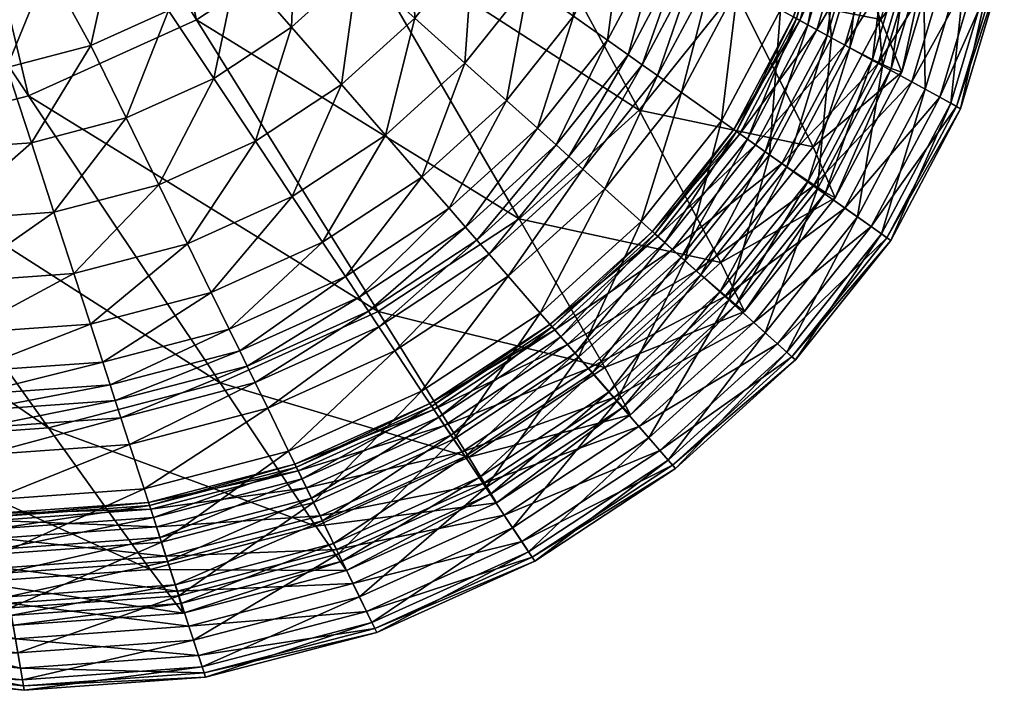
# Model space of a CAD drawing. Header units: millimetres. Extents: x -303 to 303, y -308 to 301.
# Tile 53 of 186: x 226 to 233, y -279 to -274. Entities that reach past the tile are written whole.
import ezdxf

# ---------------------------------------------------------------- set-up
doc = ezdxf.new("R2010")
doc.units = ezdxf.units.MM
doc.layers.get('0').update_dxf_attribs({"true_color": 0x57e18f})

msp = doc.modelspace()

# ---------------------------------------------------------------- meshes
mesh = msp.add_polyface()
corners = [(229.1209, -272.3795, 66.6872), (229.8935, -271.4111, 66.6772), (231.1049, -273.7876, 32.2481), (227.0334, -268.5342, 123.8742), (228.1488, -273.2604, 66.6961), (225.9651, -269.5021, 123.8919), (227.0073, -274.0111, 66.7033), (227.8824, -267.4702, 123.8542), (229.1862, -271.2552, -0.043), (229.1161, -271.9352, -0.0429), (229.6411, -272.1485, -0.043), (229.7186, -271.3972, -0.043), (228.9321, -272.5497, -0.0429), (229.4378, -272.8275, -0.0429), (230.1041, -272.3366, -0.0046), (229.8838, -273.0724, -0.0046), (228.6376, -273.1056, -0.0429), (229.1124, -273.4414, -0.043), (229.5312, -273.7377, -0.0046), (229.139, -270.503, -0.0429), (229.6664, -270.5662, -0.043), (230.188, -271.5225, -0.0046), (227.2365, -272.709, -0.0429), (226.8455, -273.0651, -0.0429), (227.3187, -273.5935, -0.0429), (226.6214, -272.149, -0.0429), (228.1226, -272.7413, -0.0429), (227.7666, -273.1876, -0.0429), (228.236, -273.6091, -0.043), (228.3836, -272.2487, -0.0429), (227.5486, -272.3188, -0.0429), (227.7792, -271.8895, -0.0429), (228.6089, -271.1011, -0.0429), (228.5467, -271.7039, -0.0429), (227.9853, -270.8944, -0.0429), (227.9257, -271.4164, -0.0429), (227.2458, -271.0346, -0.0429), (227.3143, -270.5943, -0.0429), (226.5948, -270.16, -0.043), (227.1058, -271.438, -0.0429), (226.4997, -270.5203, -0.0429), (226.8969, -271.8083, -0.0429), (226.3502, -270.8597, -0.0429), (228.567, -270.4344, -0.0429), (227.9554, -270.3185, -0.0429), (227.3091, -270.1133, -0.0429), (226.6332, -269.7768, -0.0429)]
mesh.append_faces([[corners[k] for k in face] for face in [(0, 1, 2, 0), (3, 0, 4, 3), (4, 5, 3, 4), (5, 4, 6, 5), (0, 3, 7, 0), (8, 9, 10, 8), (10, 11, 8, 10), (9, 12, 13, 9), (13, 10, 9, 13), (11, 10, 14, 11), (10, 13, 15, 10), (12, 16, 17, 12), (17, 13, 12, 17), (13, 17, 18, 13), (19, 8, 11, 19), (11, 20, 19, 11), (20, 11, 21, 20), (22, 23, 24, 22), (23, 22, 25, 23), (26, 27, 28, 26), (16, 12, 29, 16), (29, 26, 16, 29), (27, 26, 30, 27), (30, 22, 27, 30), (26, 29, 31, 26), (31, 30, 26, 31), (9, 8, 32, 9), (32, 33, 9, 32), (33, 32, 34, 33), (34, 35, 33, 34), (12, 9, 33, 12), (33, 29, 12, 33), (29, 33, 35, 29), (35, 31, 29, 35), (36, 37, 38, 36), (39, 36, 40, 39), (37, 36, 35, 37), (35, 34, 37, 35), (36, 39, 31, 36), (31, 35, 36, 31), (41, 25, 22, 41), (22, 30, 41, 22), (41, 39, 42, 41), (39, 41, 30, 39), (30, 31, 39, 30), (8, 19, 43, 8), (43, 32, 8, 43), (32, 43, 44, 32), (44, 34, 32, 44), (37, 45, 46, 37), (45, 37, 34, 45), (34, 44, 45, 34)]], dxfattribs={"vtx2": -1, "vtx3": -1})
mesh = msp.add_polyface()
corners = [(223.303, -270.9622, 123.9168), (225.7265, -274.5893, 66.7085), (224.3364, -274.9524, 66.7112), (224.7106, -270.327, 123.9064), (227.0073, -274.0111, 66.7033), (225.9651, -269.5021, 123.8919), (225.7489, -274.9467, -0.043), (226.4715, -274.758, -0.0429), (226.2026, -274.2059, -0.0429), (225.5622, -274.3732, -0.0429), (227.1373, -274.4574, -0.0429), (226.7928, -273.9395, -0.0429), (225.8756, -273.6065, -0.0429), (225.3211, -273.7575, -0.0429), (226.3878, -273.37, -0.0429), (226.8455, -273.0651, -0.0429), (225.8972, -271.4835, -0.043), (225.5981, -271.7718, -0.0429), (226.2816, -272.4638, -0.0429), (226.6214, -272.149, -0.0429), (225.2617, -272.0314, -0.0429), (225.8886, -272.7377, -0.0429), (224.8979, -272.2487, -0.0429), (224.517, -272.4099, -0.043), (224.986, -273.1022, -0.0429), (225.4531, -272.9555, -0.0429), (224.8852, -274.4219, -0.0429), (224.9852, -275.0016, -0.0429), (224.7365, -273.8059, -0.0429), (224.1851, -274.3524, -0.0429), (224.1953, -274.9232, -0.0429), (224.134, -273.7556, -0.0429), (224.1291, -272.5015, -0.0429), (224.4981, -273.1628, -0.0429), (224.0021, -273.1515, -0.0429), (226.1486, -271.1801, -0.0429), (226.8969, -271.8083, -0.0429), (226.3502, -270.8597, -0.0429), (225.285, -270.4044, -0.0429), (224.1729, -271.4816, -0.0429), (223.8745, -271.683, -0.0429), (224.4734, -271.2399, -0.0429), (225.0397, -270.6882, -0.0429), (224.7657, -270.9711, -0.0429), (223.5886, -271.831, -0.0429)]
mesh.append_faces([[corners[k] for k in face] for face in [(0, 1, 2, 0), (1, 0, 3, 1), (3, 4, 1, 3), (4, 3, 5, 4), (6, 7, 8, 6), (8, 9, 6, 8), (7, 10, 11, 7), (11, 8, 7, 11), (9, 8, 12, 9), (12, 13, 9, 12), (8, 11, 14, 8), (14, 12, 8, 14), (15, 14, 11, 15), (16, 17, 18, 16), (18, 19, 16, 18), (17, 20, 21, 17), (21, 18, 17, 21), (19, 18, 15, 19), (18, 21, 14, 18), (14, 15, 18, 14), (22, 23, 24, 22), (24, 25, 22, 24), (25, 24, 13, 25), (13, 12, 25, 13), (20, 22, 25, 20), (25, 21, 20, 25), (21, 25, 12, 21), (12, 14, 21, 12), (9, 26, 27, 9), (26, 9, 13, 26), (13, 28, 26, 13), (26, 29, 30, 26), (29, 26, 28, 29), (28, 31, 29, 28), (23, 32, 33, 23), (33, 24, 23, 33), (34, 33, 32, 34), (24, 33, 28, 24), (28, 13, 24, 28), (33, 34, 31, 33), (31, 28, 33, 31), (35, 16, 19, 35), (19, 36, 35, 19), (37, 35, 36, 37), (16, 35, 38, 16), (23, 22, 39, 23), (39, 40, 23, 39), (22, 20, 41, 22), (41, 39, 22, 41), (17, 16, 42, 17), (20, 17, 43, 20), (43, 41, 20, 43), (23, 40, 44, 23)]], dxfattribs={"vtx2": -1, "vtx3": -1})
mesh = msp.add_polyface()
corners = [(228.1488, -273.2604, 66.6961), (229.1209, -272.3795, 66.6872), (230.3784, -274.6983, 32.2521), (229.4643, -275.5267, 32.2557), (227.0073, -274.0111, 66.7033), (228.391, -276.2327, 32.2586), (230.1162, -275.2976, 2.1125), (229.3809, -275.9641, 2.1125), (229.6244, -276.244, 2.4277), (229.9498, -275.1482, 1.678), (229.2349, -275.7962, 1.678), (229.843, -275.0523, 1.1924), (229.1411, -275.6884, 1.1924), (229.6027, -274.8365, 0.3404), (228.9302, -275.446, 0.3404), (229.0546, -275.589, 0.7238), (229.7444, -274.9637, 0.7238), (228.1405, -275.9655, 0.3404), (228.2445, -276.1219, 0.7238), (230.1372, -274.1663, 0.3404), (227.7351, -275.3561, -0.0046), (226.938, -275.7159, -0.0046), (227.1192, -276.0878, 0.1104), (229.3666, -274.6244, 0.1104), (228.723, -275.2078, 0.1104), (229.0504, -274.3405, -0.0046), (228.4455, -274.8888, -0.0046), (227.9672, -275.705, 0.1104), (228.236, -273.6091, -0.043), (227.7307, -274.067, -0.0429), (228.1105, -274.5037, -0.043), (228.6687, -273.9977, -0.043), (227.1373, -274.4574, -0.0429), (227.455, -274.9349, -0.0429), (226.4715, -274.758, -0.0429), (226.7194, -275.267, -0.043), (229.8781, -273.983, 0.1104), (229.5312, -273.7377, -0.0046), (229.8838, -273.0724, -0.0046), (228.6376, -273.1056, -0.0429), (229.1124, -273.4414, -0.043), (229.4378, -272.8275, -0.0429), (227.7666, -273.1876, -0.0429), (227.3187, -273.5935, -0.0429), (227.2365, -272.709, -0.0429), (226.7928, -273.9395, -0.0429), (226.8455, -273.0651, -0.0429), (228.1226, -272.7413, -0.0429)]
mesh.append_faces([[corners[k] for k in face] for face in [(0, 1, 2, 0), (2, 3, 0, 2), (4, 0, 3, 4), (3, 5, 4, 3), (6, 7, 8, 6), (7, 6, 9, 7), (9, 10, 7, 9), (10, 9, 11, 10), (11, 12, 10, 11), (13, 14, 15, 13), (15, 16, 13, 15), (14, 17, 18, 14), (16, 15, 12, 16), (12, 11, 16, 12), (19, 13, 16, 19), (20, 21, 22, 20), (14, 13, 23, 14), (23, 24, 14, 23), (24, 23, 25, 24), (25, 26, 24, 25), (17, 14, 24, 17), (24, 27, 17, 24), (27, 24, 26, 27), (26, 20, 27, 26), (28, 29, 30, 28), (30, 31, 28, 30), (29, 32, 33, 29), (33, 30, 29, 33), (31, 30, 26, 31), (26, 25, 31, 26), (30, 33, 20, 30), (20, 26, 30, 20), (32, 34, 35, 32), (35, 33, 32, 35), (33, 35, 21, 33), (21, 20, 33, 21), (13, 19, 36, 13), (36, 23, 13, 36), (23, 36, 37, 23), (37, 25, 23, 37), (38, 37, 36, 38), (39, 28, 31, 39), (31, 40, 39, 31), (40, 31, 25, 40), (25, 37, 40, 25), (37, 38, 41, 37), (29, 28, 42, 29), (42, 43, 29, 42), (43, 42, 44, 43), (32, 29, 43, 32), (43, 45, 32, 43), (45, 43, 46, 45), (28, 39, 47, 28)]], dxfattribs={"vtx2": -1, "vtx3": -1})
mesh = msp.add_polyface()
corners = [(231.1049, -273.7876, 32.2481), (230.3784, -274.6983, 32.2521), (229.1209, -272.3795, 66.6872), (231.7021, -274.9792, 14.8991), (231.6376, -272.7824, 32.2436), (232.2168, -274.0079, 14.898), (231.6626, -274.049, 8.448), (231.2015, -274.9191, 8.448), (231.3383, -275.0159, 8.5262), (231.8083, -274.129, 8.5262), (231.5016, -275.1301, 8.5845), (231.9824, -274.223, 8.5845), (231.5752, -274.001, 8.3177), (231.1194, -274.8611, 8.3177), (231.5528, -273.9887, 8.1613), (231.0984, -274.8462, 8.1613), (231.86, -273.0499, 8.3177), (231.8368, -273.0404, 8.1613), (231.8879, -273.0612, 8.005), (231.6021, -274.0157, 8.005), (231.7299, -274.0859, 7.8746), (231.2646, -274.9637, 7.8747), (231.1447, -274.8789, 8.005), (231.9427, -274.2028, 7.7965), (231.4645, -275.1052, 7.7965), (232.1982, -274.343, 7.6826), (231.8423, -274.1476, 2.7197), (231.3702, -275.0385, 2.7197), (231.7354, -275.2968, 3.0847), (231.3971, -272.8618, 2.1125), (231.1293, -273.7561, 2.1125), (231.4534, -273.9341, 2.4277), (231.7336, -272.9985, 2.4277), (230.7007, -274.5648, 2.1125), (230.1162, -275.2976, 2.1125), (230.3936, -275.5467, 2.4276), (231.005, -274.7801, 2.4277), (230.5181, -274.4357, 1.678), (229.9498, -275.1482, 1.678), (230.9348, -273.6494, 1.678), (230.4009, -274.3528, 1.1924), (229.843, -275.0523, 1.1924), (230.81, -273.5808, 1.1924), (231.1952, -272.7798, 1.678), (229.7444, -274.9637, 0.7238), (230.2927, -274.2762, 0.7238), (230.1372, -274.1663, 0.3404), (230.5292, -273.4267, 0.3404), (230.6948, -273.5176, 0.7238), (230.2533, -273.2752, 0.1104), (229.8781, -273.983, 0.1104), (229.8838, -273.0724, -0.0046)]
mesh.append_faces([[corners[k] for k in face] for face in [(0, 1, 2, 0), (1, 0, 3, 1), (0, 4, 5, 0), (6, 7, 8, 6), (8, 9, 6, 8), (9, 8, 10, 9), (10, 11, 9, 10), (7, 6, 12, 7), (12, 13, 7, 12), (13, 12, 14, 13), (14, 15, 13, 14), (16, 12, 6, 16), (12, 16, 17, 12), (17, 14, 12, 17), (18, 19, 14, 18), (14, 17, 18, 14), (20, 21, 22, 20), (22, 19, 20, 22), (19, 22, 15, 19), (15, 14, 19, 15), (21, 20, 23, 21), (23, 24, 21, 23), (24, 23, 25, 24), (26, 27, 28, 26), (29, 30, 31, 29), (31, 32, 29, 31), (32, 31, 26, 32), (33, 34, 35, 33), (30, 33, 36, 30), (36, 31, 30, 36), (31, 36, 27, 31), (27, 26, 31, 27), (34, 33, 37, 34), (37, 38, 34, 37), (33, 30, 39, 33), (39, 37, 33, 39), (38, 37, 40, 38), (40, 41, 38, 40), (37, 39, 42, 37), (42, 40, 37, 42), (30, 29, 43, 30), (43, 39, 30, 43), (44, 45, 46, 44), (45, 44, 41, 45), (41, 40, 45, 41), (47, 46, 45, 47), (45, 48, 47, 45), (48, 45, 40, 48), (40, 42, 48, 40), (46, 47, 49, 46), (49, 50, 46, 49), (50, 49, 51, 50)]], dxfattribs={"vtx2": -1, "vtx3": -1})
mesh = msp.add_polyface()
corners = [(232.6092, -273.3372, 8.7704), (232.2964, -274.3817, 8.7704), (232.3767, -274.4105, 8.9625), (232.693, -273.3543, 8.9625), (232.2168, -274.0079, 14.898), (232.5385, -272.9338, 14.8967), (231.7959, -275.3262, 8.7704), (231.8705, -275.3656, 8.9625), (231.7021, -274.9792, 14.8991), (231.1049, -273.7876, 32.2481), (232.1551, -274.3132, 8.6552), (231.6635, -275.2406, 8.6552), (231.9824, -274.223, 8.5845), (231.5016, -275.1301, 8.5845), (232.4622, -273.2877, 8.6552), (232.2827, -273.2199, 8.5845), (231.9507, -273.0867, 8.448), (231.6626, -274.049, 8.448), (231.8083, -274.129, 8.5262), (232.102, -273.1482, 8.5262), (231.86, -273.0499, 8.3177), (232.0205, -273.1151, 7.8747), (231.7299, -274.0859, 7.8746), (231.6021, -274.0157, 8.005), (231.8879, -273.0612, 8.005), (232.1982, -274.343, 7.6826), (231.7044, -275.2748, 7.6825), (231.4645, -275.1052, 7.7965), (232.2415, -273.2048, 7.7965), (231.9427, -274.2028, 7.7965), (232.5067, -273.3126, 7.6825), (232.993, -273.5101, 6.9961), (232.6665, -274.6002, 6.9961), (232.4536, -274.4833, 7.445), (232.7719, -273.4203, 7.4451), (232.1441, -275.5859, 6.9961), (231.9442, -275.4445, 7.4451), (233.1255, -273.564, 6.2479), (232.7943, -274.6703, 6.2479), (233.1582, -273.5772, 5.3415), (232.8257, -274.6876, 5.3415), (232.8775, -273.4632, 3.6188), (232.5553, -274.5391, 3.6188), (232.7498, -274.6459, 4.4181), (233.0794, -273.5452, 4.4181), (232.0397, -275.5121, 3.6188), (232.2312, -274.3611, 3.0847), (231.7354, -275.2968, 3.0847), (231.8423, -274.1476, 2.7197), (232.541, -273.3265, 3.0847), (232.1373, -273.1625, 2.7197), (231.7336, -272.9985, 2.4277)]
mesh.append_faces([[corners[k] for k in face] for face in [(0, 1, 2, 0), (2, 3, 0, 2), (3, 2, 4, 3), (4, 5, 3, 4), (1, 6, 7, 1), (7, 2, 1, 7), (2, 7, 8, 2), (8, 4, 2, 8), (4, 8, 9, 4), (6, 1, 10, 6), (10, 11, 6, 10), (11, 10, 12, 11), (12, 13, 11, 12), (1, 0, 14, 1), (14, 10, 1, 14), (10, 14, 15, 10), (15, 12, 10, 15), (16, 17, 18, 16), (18, 19, 16, 18), (19, 18, 12, 19), (12, 15, 19, 12), (17, 16, 20, 17), (21, 22, 23, 21), (23, 24, 21, 23), (25, 26, 27, 25), (22, 21, 28, 22), (28, 29, 22, 28), (29, 28, 30, 29), (30, 25, 29, 30), (31, 32, 33, 31), (33, 34, 31, 33), (34, 33, 25, 34), (25, 30, 34, 25), (32, 35, 36, 32), (36, 33, 32, 36), (33, 36, 26, 33), (26, 25, 33, 26), (32, 31, 37, 32), (37, 38, 32, 37), (38, 37, 39, 38), (39, 40, 38, 39), (41, 42, 43, 41), (43, 44, 41, 43), (44, 43, 40, 44), (40, 39, 44, 40), (45, 42, 46, 45), (46, 47, 45, 46), (47, 46, 48, 47), (42, 41, 49, 42), (49, 46, 42, 49), (46, 49, 50, 46), (50, 48, 46, 50), (48, 50, 51, 48)]], dxfattribs={"vtx2": -1, "vtx3": -1})
mesh = msp.add_polyface()
corners = [(224.3364, -274.9524, 66.7112), (225.7265, -274.5893, 66.7085), (227.1867, -276.7764, 32.2607), (225.8796, -277.1179, 32.2617), (227.0073, -274.0111, 66.7033), (228.391, -276.2327, 32.2586), (227.9163, -277.8672, 14.9023), (224.498, -277.2171, 32.2616), (222.8672, -275.0579, 66.711), (226.6534, -278.1972, 14.9025), (225.4669, -277.7955, 8.3177), (226.649, -277.7106, 8.3177), (226.6413, -277.6873, 8.1613), (225.4629, -277.7719, 8.1613), (224.2446, -277.6741, 8.3177), (224.2462, -277.7651, 8.448), (224.2441, -277.6508, 8.1613), (226.6581, -277.7388, 8.005), (225.4718, -277.824, 8.005), (224.2451, -277.7021, 8.005), (226.4971, -277.2443, 2.1125), (225.3857, -277.3241, 2.1125), (225.4447, -277.6667, 2.4277), (226.6075, -277.5832, 2.4276), (224.2362, -277.21, 2.1125), (224.2423, -277.5473, 2.4277), (225.5156, -278.0778, 2.7197), (224.2495, -277.952, 2.7197), (226.4309, -277.041, 1.678), (225.3502, -277.1186, 1.678), (226.3884, -276.9104, 1.1924), (225.3275, -276.9866, 1.1924), (224.2326, -277.0076, 1.678), (224.2303, -276.8777, 1.1924), (226.2928, -276.6169, 0.3404), (225.2763, -276.6898, 0.3404), (225.3065, -276.8649, 0.7238), (226.3492, -276.79, 0.7238), (224.225, -276.5854, 0.3404), (224.2281, -276.7578, 0.7238), (227.2544, -276.3656, 0.3404), (227.1192, -276.0878, 0.1104), (226.1988, -276.3282, 0.1104), (226.938, -275.7159, -0.0046), (226.073, -275.9419, -0.0046), (226.4715, -274.758, -0.0429), (225.7489, -274.9467, -0.043), (225.9211, -275.4756, -0.043), (226.7194, -275.267, -0.043), (225.226, -276.3981, 0.1104), (225.1586, -276.0076, -0.0046), (224.9852, -275.0016, -0.0429), (225.0773, -275.5362, -0.043), (225.5622, -274.3732, -0.0429)]
mesh.append_faces([[corners[k] for k in face] for face in [(0, 1, 2, 0), (2, 3, 0, 2), (1, 4, 5, 1), (3, 2, 6, 3), (3, 7, 8, 3), (7, 3, 9, 7), (10, 11, 12, 10), (12, 13, 10, 12), (10, 14, 15, 10), (14, 10, 13, 14), (13, 16, 14, 13), (13, 12, 17, 13), (18, 19, 16, 18), (16, 13, 18, 16), (20, 21, 22, 20), (22, 23, 20, 22), (21, 24, 25, 21), (25, 22, 21, 25), (23, 22, 26, 23), (22, 25, 27, 22), (21, 20, 28, 21), (28, 29, 21, 28), (29, 28, 30, 29), (30, 31, 29, 30), (24, 21, 29, 24), (29, 32, 24, 29), (32, 29, 31, 32), (31, 33, 32, 31), (34, 35, 36, 34), (36, 37, 34, 36), (35, 38, 39, 35), (39, 36, 35, 39), (37, 36, 31, 37), (31, 30, 37, 31), (36, 39, 33, 36), (33, 31, 36, 33), (34, 40, 41, 34), (41, 42, 34, 41), (42, 41, 43, 42), (43, 44, 42, 43), (45, 46, 47, 45), (47, 48, 45, 47), (48, 47, 44, 48), (44, 43, 48, 44), (35, 34, 42, 35), (42, 49, 35, 42), (49, 42, 44, 49), (44, 50, 49, 44), (46, 51, 52, 46), (52, 47, 46, 52), (47, 52, 50, 47), (50, 44, 47, 50), (51, 46, 53, 51)]], dxfattribs={"vtx2": -1, "vtx3": -1})
mesh = msp.add_polyface()
corners = [(223.938, -278.1559, 14.9022), (222.5383, -277.7868, 14.9016), (221.6206, -276.6932, 32.258), (222.8672, -275.0579, 66.711), (224.3364, -274.9524, 66.7112), (225.8796, -277.1179, 32.2617), (224.498, -277.2171, 32.2616), (223.0693, -277.0752, 32.2604), (221.3477, -274.9071, 66.7079), (225.3185, -278.2931, 14.9025), (224.2462, -277.7651, 8.448), (222.9922, -277.4344, 8.448), (222.9708, -277.5796, 8.5262), (224.2489, -277.9167, 8.5262), (224.2446, -277.6741, 8.3177), (223.0051, -277.3473, 8.3177), (224.2441, -277.6508, 8.1613), (223.0084, -277.3249, 8.1613), (224.2474, -277.835, 7.8746), (222.9823, -277.5014, 7.8747), (223.0011, -277.3741, 8.005), (224.2451, -277.7021, 8.005), (224.2514, -278.0566, 7.7965), (224.2362, -277.21, 2.1125), (223.0708, -276.9026, 2.1125), (223.023, -277.2257, 2.4277), (224.2423, -277.5473, 2.4277), (222.9658, -277.6135, 2.7197), (224.2495, -277.952, 2.7197), (224.2326, -277.0076, 1.678), (223.0994, -276.7088, 1.678), (224.2303, -276.8777, 1.1924), (223.1178, -276.5843, 1.1924), (223.1591, -276.3044, 0.3404), (222.0986, -275.8474, 0.3404), (222.0469, -276.0007, 0.7238), (224.225, -276.5854, 0.3404), (223.1348, -276.4695, 0.7238), (224.2281, -276.7578, 0.7238), (223.1998, -276.0292, 0.1104), (222.1848, -275.5919, 0.1104), (224.2199, -276.2982, 0.1104), (223.2542, -275.6609, -0.0046), (222.3003, -275.2498, -0.0046), (224.213, -275.9137, -0.0046), (225.2763, -276.6898, 0.3404), (225.226, -276.3981, 0.1104), (225.1586, -276.0076, -0.0046), (224.9852, -275.0016, -0.0429), (224.1953, -274.9232, -0.0429), (224.2047, -275.4495, -0.0429), (225.0773, -275.5362, -0.043), (222.4396, -274.8368, -0.043), (223.3199, -275.2162, -0.043), (223.3944, -274.712, -0.0429), (224.8852, -274.4219, -0.0429)]
mesh.append_faces([[corners[k] for k in face] for face in [(0, 1, 2, 0), (3, 4, 5, 3), (6, 7, 8, 6), (7, 6, 9, 7), (10, 11, 12, 10), (12, 13, 10, 12), (11, 10, 14, 11), (14, 15, 11, 14), (15, 14, 16, 15), (16, 17, 15, 16), (18, 19, 20, 18), (20, 21, 18, 20), (21, 20, 17, 21), (17, 16, 21, 17), (19, 18, 22, 19), (23, 24, 25, 23), (25, 26, 23, 25), (26, 25, 27, 26), (27, 28, 26, 27), (24, 23, 29, 24), (29, 30, 24, 29), (30, 29, 31, 30), (31, 32, 30, 31), (33, 34, 35, 33), (36, 33, 37, 36), (37, 38, 36, 37), (38, 37, 32, 38), (32, 31, 38, 32), (34, 33, 39, 34), (39, 40, 34, 39), (33, 36, 41, 33), (41, 39, 33, 41), (40, 39, 42, 40), (42, 43, 40, 42), (39, 41, 44, 39), (44, 42, 39, 44), (36, 45, 46, 36), (46, 41, 36, 46), (41, 46, 47, 41), (47, 44, 41, 47), (48, 49, 50, 48), (50, 51, 48, 50), (51, 50, 44, 51), (44, 47, 51, 44), (52, 53, 54, 52), (53, 52, 43, 53), (43, 42, 53, 43), (49, 54, 53, 49), (53, 50, 49, 53), (50, 53, 42, 50), (42, 44, 50, 42), (49, 48, 55, 49)]], dxfattribs={"vtx2": -1, "vtx3": -1})
mesh = msp.add_polyface()
corners = [(229.4643, -275.5267, 32.2557), (230.3784, -274.6983, 32.2521), (231.0001, -275.8593, 14.9001), (230.117, -276.6597, 14.901), (231.7959, -275.3262, 8.7704), (231.1133, -276.1819, 8.7704), (231.1803, -276.2309, 8.9625), (231.8705, -275.3656, 8.9625), (231.7021, -274.9792, 14.8991), (231.6635, -275.2406, 8.6552), (230.9934, -276.0809, 8.6552), (231.5016, -275.1301, 8.5845), (230.8461, -275.952, 8.5845), (231.2015, -274.9191, 8.448), (230.5727, -275.7075, 8.448), (230.6973, -275.8195, 8.5262), (231.3383, -275.0159, 8.5262), (230.4979, -275.6404, 8.3177), (229.7159, -276.3491, 8.3177), (229.7815, -276.4246, 8.448), (230.4787, -275.6231, 8.1613), (229.699, -276.3298, 8.1613), (230.5209, -275.661, 8.005), (229.7361, -276.3724, 8.005), (231.1194, -274.8611, 8.3177), (231.0984, -274.8462, 8.1613), (231.2646, -274.9637, 7.8747), (230.6302, -275.7592, 7.8746), (231.1447, -274.8789, 8.005), (231.4645, -275.1052, 7.7965), (230.8124, -275.9228, 7.7965), (231.7044, -275.2748, 7.6825), (231.031, -276.1191, 7.6825), (232.1441, -275.5859, 6.9961), (231.4318, -276.4791, 6.9961), (231.2496, -276.3155, 7.4451), (231.9442, -275.4445, 7.4451), (232.6665, -274.6002, 6.9961), (232.7943, -274.6703, 6.2479), (232.2641, -275.6707, 6.2479), (232.8257, -274.6876, 5.3415), (232.2936, -275.6917, 5.3415), (232.0397, -275.5121, 3.6188), (231.3366, -276.3936, 3.6188), (231.503, -276.5431, 4.4181), (232.5553, -274.5391, 3.6188), (232.2223, -275.6412, 4.4181), (232.7498, -274.6459, 4.4181), (230.3936, -275.5467, 2.4276), (229.6244, -276.244, 2.4277), (229.9165, -276.5798, 2.7197), (231.7354, -275.2968, 3.0847), (231.0593, -276.1445, 3.0847), (231.3702, -275.0385, 2.7197), (230.7264, -275.8456, 2.7197), (231.005, -274.7801, 2.4277), (230.7007, -274.5648, 2.1125)]
mesh.append_faces([[corners[k] for k in face] for face in [(0, 1, 2, 0), (2, 3, 0, 2), (4, 5, 6, 4), (6, 7, 4, 6), (7, 6, 2, 7), (2, 8, 7, 2), (8, 2, 1, 8), (5, 4, 9, 5), (9, 10, 5, 9), (10, 9, 11, 10), (11, 12, 10, 11), (13, 14, 15, 13), (15, 16, 13, 15), (16, 15, 12, 16), (12, 11, 16, 12), (17, 18, 19, 17), (18, 17, 20, 18), (20, 21, 18, 20), (22, 23, 21, 22), (21, 20, 22, 21), (14, 13, 24, 14), (24, 17, 14, 24), (17, 24, 25, 17), (25, 20, 17, 25), (26, 27, 22, 26), (22, 28, 26, 22), (28, 22, 20, 28), (20, 25, 28, 20), (27, 26, 29, 27), (29, 30, 27, 29), (30, 29, 31, 30), (31, 32, 30, 31), (33, 34, 35, 33), (35, 36, 33, 35), (36, 35, 32, 36), (32, 31, 36, 32), (33, 37, 38, 33), (38, 39, 33, 38), (39, 38, 40, 39), (40, 41, 39, 40), (42, 43, 44, 42), (45, 42, 46, 45), (46, 47, 45, 46), (47, 46, 41, 47), (41, 40, 47, 41), (48, 49, 50, 48), (43, 42, 51, 43), (51, 52, 43, 51), (52, 51, 53, 52), (53, 54, 52, 53), (48, 55, 56, 48), (55, 48, 54, 55), (54, 53, 55, 54)]], dxfattribs={"vtx2": -1, "vtx3": -1})
mesh = msp.add_polyface()
corners = [(228.391, -276.2327, 32.2586), (227.1867, -276.7764, 32.2607), (225.7265, -274.5893, 66.7085), (229.0799, -277.3419, 14.9017), (229.4643, -275.5267, 32.2557), (230.117, -276.6597, 14.901), (229.7815, -276.4246, 8.448), (228.8525, -277.0358, 8.448), (228.944, -277.1733, 8.5262), (229.8909, -276.5504, 8.5262), (229.0529, -277.3367, 8.5845), (230.0214, -276.6995, 8.5845), (229.7159, -276.3491, 8.3177), (228.7976, -276.9532, 8.3177), (229.699, -276.3298, 8.1613), (228.7835, -276.9321, 8.1613), (229.832, -276.4827, 7.8747), (228.8947, -277.0993, 7.8746), (228.8145, -276.9787, 8.005), (229.7361, -276.3724, 8.005), (229.9919, -276.6665, 7.7965), (229.0284, -277.3003, 7.7965), (230.1838, -276.887, 7.6825), (229.9165, -276.5798, 2.7197), (228.9654, -277.2055, 2.7197), (229.2097, -277.5727, 3.0847), (229.6244, -276.244, 2.4277), (230.3936, -275.5467, 2.4276), (230.1162, -275.2976, 2.1125), (229.3809, -275.9641, 2.1125), (228.5175, -276.5321, 2.1125), (228.721, -276.8382, 2.4277), (227.5486, -276.9696, 2.1125), (227.7075, -277.2958, 2.4277), (227.4533, -276.7739, 1.678), (226.4309, -277.041, 1.678), (226.4971, -277.2443, 2.1125), (228.3953, -276.3485, 1.678), (227.3921, -276.6482, 1.1924), (226.3884, -276.9104, 1.1924), (228.3169, -276.2307, 1.1924), (229.2349, -275.7962, 1.678), (229.1411, -275.6884, 1.1924), (228.2445, -276.1219, 0.7238), (229.0546, -275.589, 0.7238), (228.9302, -275.446, 0.3404), (227.2544, -276.3656, 0.3404), (226.2928, -276.6169, 0.3404), (226.3492, -276.79, 0.7238), (227.3356, -276.5323, 0.7238), (228.1405, -275.9655, 0.3404), (227.9672, -275.705, 0.1104), (227.1192, -276.0878, 0.1104), (227.7351, -275.3561, -0.0046)]
mesh.append_faces([[corners[k] for k in face] for face in [(0, 1, 2, 0), (1, 0, 3, 1), (0, 4, 5, 0), (5, 3, 0, 5), (6, 7, 8, 6), (8, 9, 6, 8), (9, 8, 10, 9), (10, 11, 9, 10), (7, 6, 12, 7), (12, 13, 7, 12), (13, 12, 14, 13), (14, 15, 13, 14), (16, 17, 18, 16), (18, 19, 16, 18), (19, 18, 15, 19), (15, 14, 19, 15), (17, 16, 20, 17), (20, 21, 17, 20), (21, 20, 22, 21), (23, 24, 25, 23), (26, 27, 28, 26), (29, 30, 31, 29), (31, 26, 29, 31), (26, 31, 24, 26), (24, 23, 26, 24), (30, 32, 33, 30), (33, 31, 30, 33), (34, 35, 36, 34), (32, 30, 37, 32), (37, 34, 32, 37), (35, 34, 38, 35), (38, 39, 35, 38), (34, 37, 40, 34), (40, 38, 34, 40), (30, 29, 41, 30), (41, 37, 30, 41), (37, 41, 42, 37), (42, 40, 37, 42), (43, 44, 45, 43), (44, 43, 40, 44), (40, 42, 44, 40), (46, 47, 48, 46), (48, 49, 46, 48), (49, 48, 39, 49), (39, 38, 49, 39), (50, 46, 49, 50), (49, 43, 50, 49), (43, 49, 38, 43), (38, 40, 43, 38), (46, 50, 51, 46), (51, 52, 46, 51), (52, 51, 53, 52)]], dxfattribs={"vtx2": -1, "vtx3": -1})
mesh = msp.add_polyface()
corners = [(231.1133, -276.1819, 8.7704), (230.2546, -276.9603, 8.7704), (230.312, -277.018, 8.9625), (231.1803, -276.2309, 8.9625), (230.117, -276.6597, 14.901), (231.0001, -275.8593, 14.9001), (230.9934, -276.0809, 8.6552), (230.1502, -276.8452, 8.6552), (230.8461, -275.952, 8.5845), (230.0214, -276.6995, 8.5845), (230.5727, -275.7075, 8.448), (229.7815, -276.4246, 8.448), (229.8909, -276.5504, 8.5262), (230.6973, -275.8195, 8.5262), (230.4979, -275.6404, 8.3177), (230.6302, -275.7592, 7.8746), (229.832, -276.4827, 7.8747), (229.7361, -276.3724, 8.005), (230.5209, -275.661, 8.005), (230.8124, -275.9228, 7.7965), (229.9919, -276.6665, 7.7965), (231.031, -276.1191, 7.6825), (230.1838, -276.887, 7.6825), (231.4318, -276.4791, 6.9961), (230.5355, -277.2914, 6.9961), (230.3756, -277.1076, 7.4451), (231.2496, -276.3155, 7.4451), (229.4831, -277.9838, 6.9961), (229.3494, -277.7827, 7.445), (231.5411, -276.5772, 6.2479), (230.6315, -277.4017, 6.2479), (231.568, -276.6014, 5.3415), (230.6551, -277.4288, 5.3415), (229.5633, -278.1044, 6.2479), (229.5831, -278.1341, 5.3415), (231.3366, -276.3936, 3.6188), (230.452, -277.1954, 3.6188), (230.5981, -277.3633, 4.4181), (231.503, -276.5431, 4.4181), (229.4132, -277.8787, 3.6188), (229.5354, -278.0624, 4.4181), (232.1441, -275.5859, 6.9961), (232.2641, -275.6707, 6.2479), (232.2936, -275.6917, 5.3415), (232.2223, -275.6412, 4.4181), (232.0397, -275.5121, 3.6188), (231.0593, -276.1445, 3.0847), (230.2086, -276.9156, 3.0847), (230.7264, -275.8456, 2.7197), (229.9165, -276.5798, 2.7197), (230.3936, -275.5467, 2.4276)]
mesh.append_faces([[corners[k] for k in face] for face in [(0, 1, 2, 0), (2, 3, 0, 2), (3, 2, 4, 3), (4, 5, 3, 4), (1, 0, 6, 1), (6, 7, 1, 6), (7, 6, 8, 7), (8, 9, 7, 8), (10, 11, 12, 10), (12, 13, 10, 12), (13, 12, 9, 13), (9, 8, 13, 9), (11, 10, 14, 11), (15, 16, 17, 15), (17, 18, 15, 17), (16, 15, 19, 16), (19, 20, 16, 19), (20, 19, 21, 20), (21, 22, 20, 21), (23, 24, 25, 23), (25, 26, 23, 25), (24, 27, 28, 24), (26, 25, 22, 26), (22, 21, 26, 22), (24, 23, 29, 24), (29, 30, 24, 29), (30, 29, 31, 30), (31, 32, 30, 31), (27, 24, 30, 27), (30, 33, 27, 30), (33, 30, 32, 33), (32, 34, 33, 32), (35, 36, 37, 35), (37, 38, 35, 37), (36, 39, 40, 36), (40, 37, 36, 40), (38, 37, 32, 38), (32, 31, 38, 32), (37, 40, 34, 37), (34, 32, 37, 34), (23, 41, 42, 23), (42, 29, 23, 42), (29, 42, 43, 29), (43, 31, 29, 43), (38, 44, 45, 38), (44, 38, 31, 44), (31, 43, 44, 31), (36, 35, 46, 36), (46, 47, 36, 46), (47, 46, 48, 47), (48, 49, 47, 48), (49, 48, 50, 49)]], dxfattribs={"vtx2": -1, "vtx3": -1})
mesh = msp.add_polyface()
corners = [(230.2546, -276.9603, 8.7704), (229.2462, -277.6236, 8.7704), (229.2922, -277.6888, 8.9625), (230.312, -277.018, 8.9625), (229.0799, -277.3419, 14.9017), (230.117, -276.6597, 14.901), (228.1147, -278.1345, 8.7704), (228.148, -278.2054, 8.9625), (227.9163, -277.8672, 14.9023), (227.1867, -276.7764, 32.2607), (229.16, -277.4965, 8.6552), (228.049, -277.9981, 8.6552), (229.0529, -277.3367, 8.5845), (227.9662, -277.8273, 8.5845), (230.1502, -276.8452, 8.6552), (230.0214, -276.6995, 8.5845), (228.8525, -277.0358, 8.448), (227.8101, -277.5065, 8.448), (227.8815, -277.6531, 8.5262), (228.944, -277.1733, 8.5262), (228.7976, -276.9532, 8.3177), (228.8947, -277.0993, 7.8746), (227.843, -277.5742, 7.8747), (227.7804, -277.4456, 8.005), (228.8145, -276.9787, 8.005), (229.0284, -277.3003, 7.7965), (227.9474, -277.7884, 7.7965), (229.1889, -277.5415, 7.6826), (228.0726, -278.0455, 7.6825), (230.1838, -276.887, 7.6825), (229.3494, -277.7827, 7.445), (230.3756, -277.1076, 7.4451), (230.5355, -277.2914, 6.9961), (229.4831, -277.9838, 6.9961), (228.3022, -278.517, 6.9961), (228.1978, -278.3027, 7.4451), (229.5633, -278.1044, 6.2479), (228.3648, -278.6455, 6.2479), (229.5831, -278.1341, 5.3415), (228.3802, -278.6772, 5.3415), (229.4132, -277.8787, 3.6188), (228.2477, -278.405, 3.6188), (228.343, -278.6008, 4.4181), (229.5354, -278.0624, 4.4181), (229.2097, -277.5727, 3.0847), (228.0888, -278.0788, 3.0847), (228.9654, -277.2055, 2.7197), (227.8981, -277.6873, 2.7197), (230.452, -277.1954, 3.6188), (230.2086, -276.9156, 3.0847), (229.9165, -276.5798, 2.7197), (228.721, -276.8382, 2.4277)]
mesh.append_faces([[corners[k] for k in face] for face in [(0, 1, 2, 0), (2, 3, 0, 2), (3, 2, 4, 3), (4, 5, 3, 4), (1, 6, 7, 1), (7, 2, 1, 7), (2, 7, 8, 2), (8, 4, 2, 8), (4, 8, 9, 4), (6, 1, 10, 6), (10, 11, 6, 10), (11, 10, 12, 11), (12, 13, 11, 12), (1, 0, 14, 1), (14, 10, 1, 14), (10, 14, 15, 10), (15, 12, 10, 15), (16, 17, 18, 16), (18, 19, 16, 18), (19, 18, 13, 19), (13, 12, 19, 13), (17, 16, 20, 17), (21, 22, 23, 21), (23, 24, 21, 23), (22, 21, 25, 22), (25, 26, 22, 25), (26, 25, 27, 26), (27, 28, 26, 27), (29, 27, 25, 29), (30, 31, 32, 30), (31, 30, 27, 31), (27, 29, 31, 27), (33, 34, 35, 33), (35, 30, 33, 35), (30, 35, 28, 30), (28, 27, 30, 28), (34, 33, 36, 34), (36, 37, 34, 36), (37, 36, 38, 37), (38, 39, 37, 38), (40, 41, 42, 40), (42, 43, 40, 42), (43, 42, 39, 43), (39, 38, 43, 39), (41, 40, 44, 41), (44, 45, 41, 44), (45, 44, 46, 45), (46, 47, 45, 46), (40, 48, 49, 40), (49, 44, 40, 49), (44, 49, 50, 44), (47, 46, 51, 47)]], dxfattribs={"vtx2": -1, "vtx3": -1})
mesh = msp.add_polyface()
corners = [(228.1147, -278.1345, 8.7704), (226.8867, -278.4553, 8.7704), (226.9062, -278.5298, 8.9625), (228.148, -278.2054, 8.9625), (226.6534, -278.1972, 14.9025), (227.9163, -277.8672, 14.9023), (225.8796, -277.1179, 32.2617), (228.049, -277.9981, 8.6552), (226.8432, -278.3131, 8.6552), (227.9662, -277.8273, 8.5845), (226.7868, -278.1354, 8.5845), (227.8101, -277.5065, 8.448), (226.6787, -277.802, 8.448), (226.7283, -277.9543, 8.5262), (227.8815, -277.6531, 8.5262), (227.7672, -277.4185, 8.3177), (226.649, -277.7106, 8.3177), (228.7976, -276.9532, 8.3177), (227.7562, -277.3959, 8.1613), (226.6413, -277.6873, 8.1613), (228.7835, -276.9321, 8.1613), (227.843, -277.5742, 7.8747), (226.7016, -277.8723, 7.8746), (226.6581, -277.7388, 8.005), (227.7804, -277.4456, 8.005), (228.8145, -276.9787, 8.005), (227.9474, -277.7884, 7.7965), (226.774, -278.0949, 7.7965), (228.0726, -278.0455, 7.6825), (226.8611, -278.362, 7.6825), (228.3022, -278.517, 6.9961), (227.0205, -278.8518, 6.9961), (226.948, -278.6292, 7.4451), (228.1978, -278.3027, 7.4451), (228.3648, -278.6455, 6.2479), (227.064, -278.9854, 6.2479), (228.3802, -278.6772, 5.3415), (227.0747, -279.0182, 5.3415), (228.2477, -278.405, 3.6188), (226.9827, -278.7355, 3.6188), (227.0489, -278.9388, 4.4181), (228.343, -278.6008, 4.4181), (228.0888, -278.0788, 3.0847), (226.8723, -278.3966, 3.0847), (227.8981, -277.6873, 2.7197), (226.7399, -277.9899, 2.7197), (227.5486, -276.9696, 2.1125), (226.4971, -277.2443, 2.1125), (226.6075, -277.5832, 2.4276), (227.7075, -277.2958, 2.4277), (228.721, -276.8382, 2.4277), (227.4533, -276.7739, 1.678)]
mesh.append_faces([[corners[k] for k in face] for face in [(0, 1, 2, 0), (2, 3, 0, 2), (3, 2, 4, 3), (4, 5, 3, 4), (5, 4, 6, 5), (1, 0, 7, 1), (7, 8, 1, 7), (8, 7, 9, 8), (9, 10, 8, 9), (11, 12, 13, 11), (13, 14, 11, 13), (14, 13, 10, 14), (10, 9, 14, 10), (12, 11, 15, 12), (15, 16, 12, 15), (17, 15, 11, 17), (16, 15, 18, 16), (18, 19, 16, 18), (15, 17, 20, 15), (20, 18, 15, 20), (21, 22, 23, 21), (23, 24, 21, 23), (24, 23, 19, 24), (19, 18, 24, 19), (25, 24, 18, 25), (18, 20, 25, 18), (22, 21, 26, 22), (26, 27, 22, 26), (27, 26, 28, 27), (28, 29, 27, 28), (30, 31, 32, 30), (32, 33, 30, 32), (33, 32, 29, 33), (29, 28, 33, 29), (31, 30, 34, 31), (34, 35, 31, 34), (35, 34, 36, 35), (36, 37, 35, 36), (38, 39, 40, 38), (40, 41, 38, 40), (41, 40, 37, 41), (37, 36, 41, 37), (39, 38, 42, 39), (42, 43, 39, 42), (43, 42, 44, 43), (44, 45, 43, 44), (46, 47, 48, 46), (48, 49, 46, 48), (49, 48, 45, 49), (45, 44, 49, 45), (50, 49, 44, 50), (47, 46, 51, 47)]], dxfattribs={"vtx2": -1, "vtx3": -1})
mesh = msp.add_polyface()
corners = [(226.8867, -278.4553, 8.7704), (225.5887, -278.5485, 8.7704), (225.5937, -278.6241, 8.9625), (226.9062, -278.5298, 8.9625), (225.3185, -278.2931, 14.9025), (226.6534, -278.1972, 14.9025), (224.498, -277.2171, 32.2616), (226.8432, -278.3131, 8.6552), (225.5688, -278.4047, 8.6552), (226.7868, -278.1354, 8.5845), (225.5402, -278.225, 8.5845), (226.6787, -277.802, 8.448), (225.4829, -277.8879, 8.448), (225.5094, -278.0419, 8.5262), (226.7283, -277.9543, 8.5262), (226.649, -277.7106, 8.3177), (225.4669, -277.7955, 8.3177), (226.7016, -277.8723, 7.8746), (225.4951, -277.959, 7.8747), (225.4718, -277.824, 8.005), (226.6581, -277.7388, 8.005), (225.4629, -277.7719, 8.1613), (226.774, -278.0949, 7.7965), (225.5339, -278.184, 7.7965), (226.8611, -278.362, 7.6825), (225.5805, -278.454, 7.6825), (227.0205, -278.8518, 6.9961), (225.6659, -278.9491, 6.9961), (225.627, -278.7241, 7.4451), (226.948, -278.6292, 7.4451), (224.2649, -278.8099, 6.9961), (224.2609, -278.5883, 7.445), (224.2562, -278.3225, 7.6826), (227.064, -278.9854, 6.2479), (225.6891, -279.0841, 6.2479), (227.0747, -279.0182, 5.3415), (225.6949, -279.1173, 5.3415), (224.2673, -278.9428, 6.2479), (224.2679, -278.9755, 5.3415), (226.9827, -278.7355, 3.6188), (225.6456, -278.8315, 3.6188), (225.681, -279.037, 4.4181), (227.0489, -278.9388, 4.4181), (224.2628, -278.6941, 3.6188), (224.2664, -278.8965, 4.4181), (226.8723, -278.3966, 3.0847), (225.5865, -278.4889, 3.0847), (226.7399, -277.9899, 2.7197), (225.5156, -278.0778, 2.7197), (224.2568, -278.3568, 3.0847), (226.6075, -277.5832, 2.4276)]
mesh.append_faces([[corners[k] for k in face] for face in [(0, 1, 2, 0), (2, 3, 0, 2), (3, 2, 4, 3), (4, 5, 3, 4), (5, 4, 6, 5), (1, 0, 7, 1), (7, 8, 1, 7), (8, 7, 9, 8), (9, 10, 8, 9), (11, 12, 13, 11), (13, 14, 11, 13), (14, 13, 10, 14), (10, 9, 14, 10), (12, 11, 15, 12), (15, 16, 12, 15), (17, 18, 19, 17), (19, 20, 17, 19), (20, 19, 21, 20), (18, 17, 22, 18), (22, 23, 18, 22), (23, 22, 24, 23), (24, 25, 23, 24), (26, 27, 28, 26), (28, 29, 26, 28), (27, 30, 31, 27), (31, 28, 27, 31), (29, 28, 25, 29), (25, 24, 29, 25), (28, 31, 32, 28), (32, 25, 28, 32), (27, 26, 33, 27), (33, 34, 27, 33), (34, 33, 35, 34), (35, 36, 34, 35), (30, 27, 34, 30), (34, 37, 30, 34), (37, 34, 36, 37), (36, 38, 37, 36), (39, 40, 41, 39), (41, 42, 39, 41), (40, 43, 44, 40), (44, 41, 40, 44), (42, 41, 36, 42), (36, 35, 42, 36), (41, 44, 38, 41), (38, 36, 41, 38), (40, 39, 45, 40), (45, 46, 40, 45), (46, 45, 47, 46), (47, 48, 46, 47), (43, 40, 46, 43), (46, 49, 43, 46), (48, 47, 50, 48)]], dxfattribs={"vtx2": -1, "vtx3": -1})

doc.saveas('drawing.dxf')
